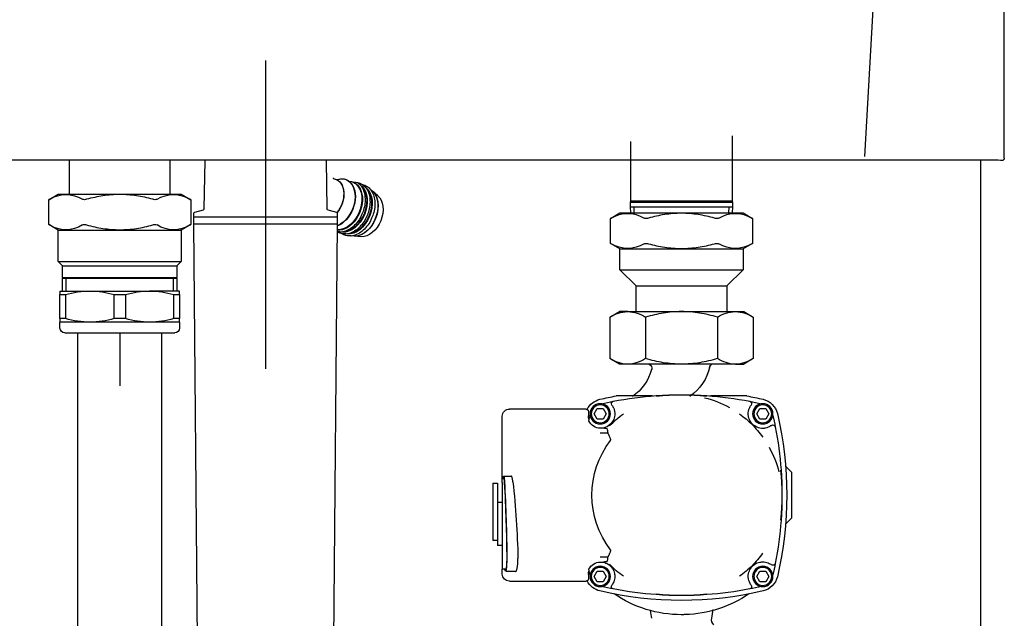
# Model space of a CAD drawing. Extents: x -156717 to 425753, y -51191 to 363295.
# Tile 70 of 256: x 68982 to 69394, y 113966 to 114217. Entities that reach past the tile are written whole.
import ezdxf
from ezdxf.lldxf.tags import DXFTag

# ---------------------------------------------------------------- set-up
doc = ezdxf.new("R2010")
doc.units = 0
doc.header["$LTSCALE"] = 50
doc.layers.get('0').update_dxf_attribs({"linetype": 'CONTINUOUS'})
doc.layers.add('WL561---_CV-D', color=2, linetype='CONTINUOUS')
tags = doc.linetypes.add('CENTER2', pattern=[28.575, 19.05, -3.175, 3.175, -3.175]).pattern_tags.tags
tags[10:11] = [DXFTag(74, 4), DXFTag(75, 0), DXFTag(340, '0'), DXFTag(46, 1.0), DXFTag(50, 0.0), DXFTag(44, 0.0), DXFTag(45, 0.0)]
tags[8:9] = [DXFTag(74, 4), DXFTag(75, 0), DXFTag(340, '0'), DXFTag(46, 1.0), DXFTag(50, 0.0), DXFTag(44, 0.0), DXFTag(45, 0.0)]
tags[6:7] = [DXFTag(74, 4), DXFTag(75, 0), DXFTag(340, '0'), DXFTag(46, 1.0), DXFTag(50, 0.0), DXFTag(44, 0.0), DXFTag(45, 0.0)]
tags[4:5] = [DXFTag(74, 4), DXFTag(75, 0), DXFTag(340, '0'), DXFTag(46, 1.0), DXFTag(50, 0.0), DXFTag(44, 0.0), DXFTag(45, 0.0)]

# ---------------------------------------------------------------- blocks, each defined once
blk = doc.blocks.new('FRAME FRONT DN65 3X')
at = {"linetype": 'Continuous'}
blk.add_line((1084, 825.81), (1084, 413.05), dxfattribs=at)
blk = doc.blocks.new('QUINTA PRO FRONT')
at = {"linetype": 'Continuous'}
for p, q in [((-250.03, -677.11), (-249.99, 71.01)), ((-191.72, -676.41), (-199.64, -536.99)), ((-249.03, -678.11), (-248.5, -678.11)), ((-248.5, -678.11), (-247.43, -677.98)), ((-247.43, -677.98), (247.41, -677.98))]:
    blk.add_line(p, q, dxfattribs=at)
blk.add_ellipse((-249.03, -677.11), major_axis=(0.707, 0.707), ratio=0.999695, start_param=2.356337, end_param=3.926849, dxfattribs=at)
blk = doc.blocks.new('QUINTA PRO EXC FRONT')
blk.add_blockref('QUINTA PRO FRONT', (0, 0))
blk = doc.blocks.new('PIPING LV DN65 FRONT')
at = {"color": 1, "linetype": 'CENTER2'}
blk.add_line((-141, 41.8), (-141, -87.15), dxfattribs=at)
at = {"linetype": 'Continuous'}
for p, q in [((-336.2, 10.22), (-336.2, -16.9)), ((-293.8, -16.9), (-293.8, 7.92)), ((-166.29, 0.01), (-166.66, -20.21)), ((-115.34, -20.21), (-115.71, 0.01)), ((-101, 0.01), (-101, -14.15)), ((-59, -14.15), (-59, 0.01)), ((-169.4, -7.64), (-170.14, -7.86)), ((-185.7, -12.79), (-188, -14.76)), ((-105.75, -14.15), (-109.71, -16.44)), ((-109.71, -16.43), (-109.71, -26.87)), ((-54.25, -14.15), (-105.75, -14.15)), ((-50.29, -16.44), (-54.25, -14.15)), ((-50.29, -26.87), (-50.29, -16.43)), ((-336.2, -16.9), (-336.35, -17.46)), ((-293.65, -17.46), (-336.35, -17.46)), ((-336.35, -17.46), (-336.35, -19.46)), ((-293.65, -19.46), (-336.35, -19.46)), ((-336.35, -19.46), (-336.24, -22)), ((-293.8, -16.9), (-336.2, -16.9)), ((-334.76, -21.94), (-334.87, -19.46)), ((-295.24, -21.94), (-295.13, -19.46)), ((-293.65, -17.46), (-293.8, -16.9)), ((-293.76, -22), (-293.65, -19.46)), ((-293.65, -19.46), (-293.65, -17.46)), ((-340.75, -22), (-344.71, -24.29)), ((-344.71, -24.28), (-344.71, -34.72)), ((-289.25, -22), (-340.75, -22)), ((-285.29, -24.29), (-289.25, -22)), ((-285.29, -34.72), (-285.29, -24.28)), ((-171, -22.13), (-171, -23.55)), ((-171, -23.75), (-111, -23.75)), ((-171, -23.75), (-171, -26.75)), ((-167.03, -20.69), (-170.63, -21.65)), ((-111.37, -21.65), (-114.97, -20.69)), ((-111, -23.55), (-111, -22.13)), ((-111, -26.75), (-111, -23.75)), ((-171, -26.75), (-111, -26.75)), ((-170.98, -26.75), (-168.38, -324.78)), ((-113.62, -324.78), (-111.02, -26.75)), ((-109.71, -26.86), (-105.75, -29.15)), ((-54.25, -29.15), (-50.29, -26.86)), ((-181.04, -31.93), (-178.02, -31.74)), ((-54.25, -29.15), (-105.75, -29.15)), ((-105.75, -29.15), (-105.75, -42.3)), ((-54.25, -42.3), (-54.25, -29.15)), ((-344.71, -34.71), (-340.75, -37)), ((-289.25, -37), (-340.75, -37)), ((-340.75, -37), (-340.75, -45.75)), ((-289.25, -37), (-285.29, -34.71)), ((-289.25, -45.75), (-289.25, -37)), ((-54.25, -42.3), (-105.75, -42.3)), ((-105.75, -42.3), (-103.9, -44.15)), ((-56.1, -44.15), (-103.9, -44.15)), ((-103.9, -44.15), (-103.9, -49.04)), ((-56.1, -44.15), (-54.25, -42.3)), ((-56.1, -49.04), (-56.1, -44.15)), ((-289.25, -45.75), (-340.75, -45.75)), ((-340.75, -45.75), (-334, -52.5)), ((-296, -52.5), (-289.25, -45.75)), ((-56.1, -49.04), (-103.9, -49.04)), ((-103.9, -49.04), (-103.5, -49.15)), ((-103.5, -49.15), (-103.9, -49.26)), ((-56.1, -49.26), (-103.9, -49.26)), ((-103.9, -49.26), (-103.9, -54.65)), ((-56.5, -49.15), (-103.5, -49.15)), ((-102.42, -54.65), (-102.42, -49.15)), ((-57.58, -54.65), (-57.58, -49.15)), ((-56.5, -49.15), (-56.1, -49.04)), ((-56.1, -49.26), (-56.5, -49.15)), ((-56.1, -54.65), (-56.1, -49.26)), ((-296, -52.5), (-334, -52.5)), ((-334, -52.5), (-334, -63.24)), ((-296, -63.24), (-296, -52.5)), ((-105, -54.65), (-92.5, -54.65)), ((-105, -56.15), (-105, -54.65)), ((-105, -56.15), (-105, -66.15)), ((-102.63, -56.15), (-105, -56.15)), ((-102.63, -66.15), (-102.63, -56.15)), ((-67.5, -54.65), (-92.5, -54.65)), ((-77.63, -56.15), (-82.37, -56.15)), ((-82.37, -56.15), (-82.37, -66.15)), ((-77.63, -66.15), (-77.63, -56.15)), ((-55, -54.65), (-67.5, -54.65)), ((-57.37, -56.15), (-57.37, -66.15)), ((-55, -56.15), (-57.37, -56.15)), ((-55, -54.65), (-55, -56.15)), ((-55, -66.15), (-55, -56.15)), ((-341, -63.24), (-345.02, -65.56)), ((-345.02, -65.56), (-345.02, -82.92)), ((-337.52, -63.24), (-341, -63.24)), ((-315, -63.24), (-337.52, -63.24)), ((-330.01, -65.56), (-330.01, -82.92)), ((-292.48, -63.24), (-315, -63.24)), ((-299.99, -65.56), (-299.99, -82.92)), ((-292.48, -63.24), (-289, -63.24)), ((-284.98, -65.56), (-289, -63.24)), ((-284.98, -65.56), (-284.98, -82.92)), ((-105, -67.65), (-105, -66.15)), ((-105, -66.15), (-102.63, -66.15)), ((-105, -67.65), (-92.5, -67.65)), ((-105, -67.65), (-105, -70.15)), ((-92.5, -67.65), (-67.5, -67.65)), ((-82.37, -66.15), (-77.63, -66.15)), ((-67.5, -67.65), (-55, -67.65)), ((-57.37, -66.15), (-55, -66.15)), ((-55, -66.15), (-55, -67.65)), ((-55, -70.15), (-55, -67.65)), ((-57, -72.15), (-103, -72.15)), ((-97.5, -72.15), (-97.5, -255.15)), ((-62.5, -255.15), (-62.5, -72.15)), ((-345.02, -82.92), (-341, -85.24)), ((-337.52, -85.24), (-341, -85.24)), ((-337.52, -85.24), (-315, -85.24)), ((-315, -85.24), (-292.48, -85.24)), ((-292.48, -85.24), (-289, -85.24)), ((-289, -85.24), (-284.98, -82.92)), ((-342.32, -98.5), (-327.18, -98.5)), ((-302.82, -98.5), (-287.68, -98.5)), ((-350.27, -103.8), (-351.54, -106)), ((-351.54, -106), (-350.27, -108.2)), ((-347.73, -103.8), (-350.27, -103.8)), ((-346.46, -106), (-347.73, -103.8)), ((-347.73, -108.2), (-346.46, -106)), ((-282.27, -103.8), (-283.54, -106)), ((-283.54, -106), (-282.27, -108.2)), ((-279.73, -103.8), (-282.27, -103.8)), ((-278.46, -106), (-279.73, -103.8)), ((-279.73, -108.2), (-278.46, -106)), ((-276.08, -105), (-276.08, -106.8)), ((-275.08, -104), (-273, -104)), ((-273, -104), (-272.66, -104)), ((-272.66, -104), (-253, -104)), ((-253, -104), (-250.38, -104)), ((-250.38, -104), (-243.02, -104)), ((-240.02, -133), (-240.02, -107)), ((-350.27, -108.2), (-347.73, -108.2)), ((-344.66, -110.34), (-344.7, -110.3)), ((-344.55, -110.45), (-344.66, -110.34)), ((-282.27, -108.2), (-279.73, -108.2)), ((-284.31, -114.14), (-284.31, -114.14)), ((-284.31, -114.14), (-281, -114.14)), ((-282, -112), (-281, -112)), ((-358.91, -128.25), (-361, -130.34)), ((-361, -130.34), (-361, -149.66)), ((-358.91, -128.25), (-358.75, -128.09)), ((-240.62, -132), (-243.74, -132)), ((-240, -133), (-240.62, -133)), ((-240, -134.78), (-240, -133)), ((-240, -134.78), (-240, -166.78)), ((-238, -135), (-238, -137.81)), ((-236, -135), (-238, -135)), ((-236, -135), (-236, -137.81)), ((-238, -137.81), (-238, -144.37)), ((-236, -137.81), (-236, -156.56)), ((-238, -143), (-240, -143)), ((-238, -144.37), (-238, -161)), ((-358.91, -151.75), (-361, -149.66)), ((-358.75, -151.91), (-358.91, -151.75)), ((-238, -159), (-236, -159)), ((-236, -156.56), (-236, -159)), ((-240, -161), (-238, -161)), ((-284.31, -165.86), (-284.31, -165.86)), ((-281, -165.86), (-284.31, -165.86)), ((-281, -168), (-282, -168)), ((-240, -166.78), (-240, -171)), ((-350.27, -171.8), (-351.54, -174)), ((-347.73, -171.8), (-350.27, -171.8)), ((-346.46, -174), (-347.73, -171.8)), ((-344.66, -169.66), (-344.7, -169.7)), ((-344.55, -169.55), (-344.66, -169.66)), ((-282.27, -171.8), (-283.54, -174)), ((-279.73, -171.8), (-282.27, -171.8)), ((-278.46, -174), (-279.73, -171.8)), ((-245.54, -172), (-241.46, -172)), ((-241.46, -171), (-240, -171)), ((-240.02, -173), (-240.02, -171)), ((-351.54, -174), (-350.27, -176.2)), ((-350.27, -176.2), (-347.73, -176.2)), ((-347.73, -176.2), (-346.46, -174)), ((-283.54, -174), (-282.27, -176.2)), ((-282.27, -176.2), (-279.73, -176.2)), ((-279.73, -176.2), (-278.46, -174)), ((-276.08, -173.2), (-276.08, -175)), ((-273, -176), (-275.08, -176)), ((-272.66, -176), (-273, -176)), ((-253, -176), (-272.66, -176)), ((-250.38, -176), (-253, -176)), ((-243.02, -176), (-250.38, -176))]:
    blk.add_line(p, q, dxfattribs=at)
blk.add_line((-80, -72.15), (-80, -94.3))
for centre, radius in [((-349, -106), 4.25), ((-349, -106), 3.75), ((-281, -106), 4.25), ((-281, -106), 3.75), ((-349, -174), 4.25), ((-349, -174), 3.75), ((-281, -174), 4.25), ((-281, -174), 3.75)]:
    blk.add_circle(centre, radius, dxfattribs=at)
for centre, radius, start, end in [((-150.47, 59.25), 85.96, 298.3018, 298.5048), ((-102.52, -27.4), 13.09, 58.05, 121.95), ((-94.72, -13.85), 2.6, 250.5098, 289.4902), ((-65.28, -13.85), 2.6, 250.5091, 289.4909), ((-57.48, -27.4), 13.09, 58.05, 121.95), ((-9.53, 59.25), 85.96, 241.4952, 241.6982), ((-167.16, -20.2), 0.5, 285, 359), ((-114.84, -20.2), 0.5, 181, 255), ((-385.47, 51.4), 85.96, 298.3018, 298.5048), ((-337.52, -35.25), 13.09, 58.05, 121.95), ((-329.72, -21.7), 2.6, 250.5098, 289.4902), ((-300.28, -21.7), 2.6, 250.5091, 289.4909), ((-292.48, -35.25), 13.09, 58.05, 121.95), ((-244.53, 51.4), 85.96, 241.4952, 241.6982), ((-170.5, -22.13), 0.5, 105, 180), ((-170.8, -23.55), 0.2, 180, 270), ((-111.5, -22.13), 0.5, 0, 75), ((-111.2, -23.55), 0.2, 270, 0), ((-150.47, -102.55), 85.96, 61.4952, 61.6982), ((-102.52, -15.9), 13.09, 238.05, 301.95), ((-94.72, -29.45), 2.6, 70.5091, 109.4909), ((-65.28, -29.45), 2.6, 70.5098, 109.4902), ((-57.48, -15.9), 13.09, 238.05, 301.95), ((-9.53, -102.55), 85.96, 118.3018, 118.5048), ((-385.47, -110.4), 85.96, 61.4952, 61.6982), ((-337.52, -23.75), 13.09, 238.05, 301.95), ((-329.72, -37.3), 2.6, 70.5091, 109.4909), ((-300.28, -37.3), 2.6, 70.5098, 109.4902), ((-292.48, -23.75), 13.09, 238.05, 301.95), ((-244.53, -110.4), 85.96, 118.3018, 118.5048), ((-92.26, -91.18), 36.53, 90.375, 106.4924), ((-92.79, -91.54), 36.89, 73.587, 89.5456), ((-67.26, -91.18), 36.53, 90.375, 106.4924), ((-67.79, -91.54), 36.89, 73.587, 89.5456), ((-336.99, -78.22), 14.99, 92.0046, 122.3796), ((-337.94, -77.9), 14.66, 57.2703, 88.3454), ((-291.96, -78.22), 14.99, 92.0046, 122.3796), ((-292.91, -77.9), 14.66, 57.2703, 88.3454), ((-92.21, -30.76), 36.89, 253.587, 269.5456), ((-92.74, -31.12), 36.53, 270.375, 286.4924), ((-67.21, -30.76), 36.89, 253.587, 269.5456), ((-67.74, -31.12), 36.53, 270.375, 286.4924), ((-103, -70.15), 2, 180, 270), ((-57, -70.15), 2, 270, 0), ((-336.99, -70.25), 14.99, 237.6204, 267.9954), ((-337.94, -70.58), 14.66, 271.6546, 302.7297), ((-328.69, -87), 2, 10.8298, 61.7094), ((-307.13, -82.11), 20.1, 191.8545, 235.6144), ((-300.58, -87), 2, 118.2906, 193.8647), ((-291.96, -70.25), 14.99, 237.6204, 267.9954), ((-292.91, -70.58), 14.66, 271.6546, 302.7297), ((-283.71, -82.66), 19.32, 194.3124, 236.119), ((-315, -246.51), 150.51, 100.4574, 103.0972), ((-315, -246.51), 148.51, 94.0743, 101.0748), ((-315, -246.51), 148.51, 85.9257, 94.0743), ((-315, -190.07), 92.05, 83.4797, 96.5203), ((-315, -246.51), 148.51, 78.9252, 85.9257), ((-315, -246.51), 150.51, 76.9028, 79.5426), ((-347.29, -107.71), 8, 103.0972, 166.9028), ((-315, -246.51), 148.51, 101.0748, 102.9843), ((-343.34, -101.75), 1, 101.0748, 216.8998), ((-349, -106), 6.08, 22.3525, 36.8998), ((-314.51, -140.19), 42.19, 103.9486, 119.2204), ((-281, -106), 6.08, 143.1002, 157.6475), ((-315, -246.51), 148.51, 77.0157, 78.9252), ((-286.66, -101.75), 1, 323.1002, 78.9252), ((-282.71, -107.71), 8, 26.6295, 76.9028), ((-208.49, -140), 150.51, 166.9028, 193.0972), ((-208.49, -140), 148.51, 167.0157, 168.9252), ((-313.34, -142.47), 44.71, 125.4668, 134.267), ((-311.82, -136.47), 37.03, 43.3091, 55.2523), ((-421.51, -140), 148.51, 12.0582, 12.9843), ((-281, -106.8), 4.92, 339.858, 0), ((-353.25, -111.66), 1, 53.1002, 168.9252), ((-349, -106), 6.08, 233.1002, 247.6475), ((-312.17, -141.96), 45.18, 135.7788, 144.4874), ((-349, -106), 6.08, 292.3525, 315), ((-349, -106), 6.08, 315, 337.6475), ((-281, -106), 6.08, 202.3525, 242.0218), ((-281, -106.8), 5.2, 270, 335.273), ((-208.49, -140), 148.51, 168.9252, 175.9257), ((-283.05, -117.55), 5.5, 87.7926, 99.2017), ((-281, -106), 6.08, 242.0218, 262.0776), ((-282.75, -97.7), 14.36, 269.6596, 273.6558), ((-315, -140), 37.48, 322.4188, 37.5812), ((-314.83, -140.48), 42.16, 150.7745, 166.0565), ((-208.49, -140), 148.51, 175.9257, 184.0743), ((-264.93, -140), 92.05, 173.4797, 186.5203), ((120.33, -174.35), 366.98, 173.7489, 178.7796), ((562.01, -176.98), 804.07, 176.96341, 179.25521), ((431.66, -172.25), 673.56, 176.8109, 179.53458), ((-208.49, -140), 148.51, 184.0743, 191.0748), ((-312.53, -138.34), 44.71, 215.4668, 224.267), ((-208.49, -140), 148.51, 191.0748, 192.9843), ((-353.25, -168.34), 1, 191.0748, 306.8998), ((-349, -174), 6.08, 112.3525, 126.8998), ((-349, -174), 6.08, 45, 67.6475), ((-281, -174), 6.08, 117.9782, 157.6475), ((-283.05, -162.45), 5.5, 260.7941, 272.2115), ((-281, -174), 6.08, 97.9224, 117.9782), ((-282.75, -182.28), 14.34, 86.341, 90.3429), ((-281, -173.2), 5.2, 24.727, 90), ((-349, -174), 6.08, 22.3525, 45), ((-313.04, -137.17), 45.18, 225.7788, 234.4874), ((-311.82, -143.53), 37.03, 304.748, 316.6907), ((-421.51, -140), 148.51, 347.0157, 347.9418), ((-281, -173.2), 4.92, 0, 20.142), ((-281.77, -161.75), 41.68, 346.0789, 347.0047), ((-347.29, -172.29), 8, 193.0972, 256.9028), ((-349, -174), 6.08, 323.1002, 337.6475), ((-281, -174), 6.08, 202.3525, 216.8998), ((-282.71, -172.29), 8, 283.0972, 333.3705), ((-315, -33.49), 150.51, 256.9028, 283.0972), ((-315, -33.49), 148.51, 257.0157, 258.9252), ((-343.34, -178.25), 1, 143.1002, 258.9252), ((-315, -33.49), 148.51, 258.9252, 265.9257), ((-315, -33.49), 148.51, 274.0743, 281.0748), ((-286.66, -178.25), 1, 281.0748, 36.8998), ((-315, -33.49), 148.51, 281.0748, 282.9843), ((-315, -140), 50, 235.6536, 268.2204), ((-315, -33.49), 148.51, 265.9257, 274.0743), ((-315, -89.93), 92.05, 263.4797, 276.5203), ((-315, -140), 50, 270, 304.3703), ((-1010.31, -293.46), 690.26, 8.49402, 8.8078), ((371.98, -292.03), 681.82, 171.24379, 171.5223), ((-330.58, -192), 3, 312.8334, 9.6501)]:
    blk.add_arc(centre, radius, start, end, dxfattribs=at)
for centre, major_axis, ratio, start_param, end_param in [((-170.85, -17.8), (3.95, -9.73), 0.679659, 2.603675, 5.748128), ((-170.75, -17.76), (-3.94, 9.71), 0.679659, 5.745268, 8.857964), ((-167.2, -16.32), (3.37, -8.32), 0.679659, 3.030592, 5.14256), ((-167.12, -16.29), (-3.37, 8.3), 0.679659, 0, 1.996095), ((-167.12, -16.29), (-3.37, 8.3), 0.679659, 6.222659, 6.283185), ((-180.39, -21.67), (3.94, -9.72), 0.679659, 3.241565, 6.183031), ((-177.78, -20.61), (4, -9.88), 0.679659, 3.379376, 6.074731), ((-177.65, -20.56), (-3.95, 9.73), 0.679659, 0.349495, 2.813169), ((-175.74, -19.79), (4, -9.88), 0.679659, 3.377767, 6.088176), ((-175.61, -19.73), (-3.95, 9.73), 0.679659, 0.349495, 2.813169), ((-173.57, -18.91), (-3.95, 9.73), 0.679659, 0, 2.936441), ((-173.7, -18.96), (4, -9.88), 0.679659, 2.893468, 6.088175), ((-183.19, -22.81), (3.57, -8.8), 0.679659, 3.365759, 6.059019), ((-180.31, -21.64), (-3.95, 9.73), 0.679659, 0.136486, 2.872676), ((-275.08, -105), (1, 0), 0.999391, 2.067598, 3.141593), ((-275.08, -105), (1, 0), 0.999391, 1.570796, 2.067598), ((-243.02, -107), (0, -3), 0.999946, 1.570796, 3.141593), ((-315, -96.81), (0, -53.99), 0.600156, 1.244014, 1.283315), ((-315, -183.19), (0, 53.99), 0.600156, -1.283315, -1.244014), ((-275.08, -175), (1, 0), 0.999391, 3.141593, 4.215588), ((-275.08, -175), (1, 0), 0.999391, 4.215588, 4.712389), ((-243.02, -173), (0, -3), 0.999946, 0, 1.570796)]:
    blk.add_ellipse(centre, major_axis=major_axis, ratio=ratio, start_param=start_param, end_param=end_param, dxfattribs=at)
for points in [[(-169.25, -7.27), (-169.26, -7.47), (-169.33, -7.6), (-169.45, -7.65)], [(-172.53, -29.96), (-171.98, -29.96), (-171.49, -29.95), (-171.02, -29.88)]]:
    blk.add_open_spline(points, degree=3, dxfattribs=at)
for points, knots in [([(-181.45, -10.08), (-181.47, -10.08), (-182.16, -10.21), (-183.53, -10.78), (-185.11, -12.27), (-186.21, -14.34), (-186.77, -16.86), (-186.74, -19.64), (-186.17, -22.45), (-185.47, -24), (-185.08, -24.82)], [0.0700935, 0.0700935, 0.0700935, 0.0700935, 0.0742579, 0.208009, 0.3408641, 0.4742936, 0.6101429, 0.7476008, 0.8854775, 1, 1, 1, 1]), ([(-177.5, -8.98), (-179.43, -9.26), (-180.12, -9.38), (-181.5, -9.95), (-183.07, -11.45), (-184.17, -13.51), (-184.73, -16.03), (-184.7, -18.82), (-184.13, -21.62), (-183.43, -23.17), (-183.04, -23.99)], [0.0700935, 0.0700935, 0.0700935, 0.0700935, 0.0742579, 0.208009, 0.3408641, 0.4742936, 0.6101429, 0.7476008, 0.8854775, 1, 1, 1, 1]), ([(-179.41, -9.25), (-180, -9.64), (-181.04, -10.63), (-182.13, -12.69), (-182.69, -15.2), (-182.66, -17.99), (-182.09, -20.79), (-181.39, -22.34), (-181, -23.16)], [0.2101693, 0.2101693, 0.2101693, 0.2101693, 0.3408641, 0.4742936, 0.6101429, 0.7476008, 0.8854775, 1, 1, 1, 1]), ([(-93.86, -16.29), (-92.72, -15.99), (-91.58, -15.7), (-89.28, -15.21), (-88.13, -15), (-84.66, -14.48), (-82.34, -14.29), (-78.83, -14.29), (-77.66, -14.34), (-75.3, -14.52), (-74.13, -14.66), (-70.66, -15.18), (-68.39, -15.68), (-66.14, -16.29)], [0, 0, 0, 0, 0.125, 0.125, 0.25, 0.25, 0.5, 0.5, 0.625, 0.625, 0.75, 0.75, 1, 1, 1, 1]), ([(-328.86, -24.14), (-327.72, -23.84), (-326.58, -23.55), (-324.28, -23.06), (-323.13, -22.85), (-319.66, -22.33), (-317.34, -22.14), (-313.83, -22.14), (-312.66, -22.19), (-310.3, -22.37), (-309.13, -22.51), (-305.66, -23.03), (-303.39, -23.53), (-301.14, -24.14)], [0, 0, 0, 0, 0.125, 0.125, 0.25, 0.25, 0.5, 0.5, 0.625, 0.625, 0.75, 0.75, 1, 1, 1, 1]), ([(-183.04, -23.99), (-182.97, -24.16), (-182.56, -25.18), (-181.26, -26.98), (-179.31, -28.98), (-177.1, -30.28), (-175.41, -30.87), (-174.65, -30.8), (-174.57, -30.79)], [0, 0, 0, 0, 0.039678, 0.273674, 0.508279, 0.743714, 0.979022, 1, 1, 1, 1]), ([(-181, -23.16), (-180.93, -23.34), (-180.52, -24.36), (-179.22, -26.16), (-177.27, -28.16), (-175.06, -29.45), (-173.37, -30.05), (-172.61, -29.97), (-172.53, -29.96)], [0, 0, 0, 0, 0.039678, 0.273674, 0.508279, 0.743714, 0.979022, 1, 1, 1, 1]), ([(-185.08, -24.82), (-185.01, -24.99), (-184.6, -26.01), (-183.3, -27.81), (-181.35, -29.81), (-179.14, -31.1), (-177.45, -31.7), (-176.68, -31.62), (-176.61, -31.62)], [0, 0, 0, 0, 0.039678, 0.273674, 0.508279, 0.743714, 0.979022, 1, 1, 1, 1]), ([(-66.14, -27.01), (-68.39, -27.62), (-70.66, -28.12), (-74.13, -28.64), (-75.3, -28.78), (-77.66, -28.96), (-78.83, -29.01), (-82.34, -29.01), (-84.66, -28.82), (-88.13, -28.3), (-89.28, -28.09), (-91.58, -27.6), (-92.72, -27.31), (-93.86, -27.01)], [0, 0, 0, 0, 0.25, 0.25, 0.375, 0.375, 0.5, 0.5, 0.75, 0.75, 0.875, 0.875, 1, 1, 1, 1]), ([(-176.61, -31.62), (-175.87, -31.61), (-174.68, -31.58), (-173.53, -31.04), (-173.04, -30.71)], [0, 0, 0, 0, 0.1357384, 0.2561301, 0.2561301, 0.2561301, 0.2561301]), ([(-174.57, -30.79), (-173.83, -30.79), (-172.64, -30.76), (-171.49, -30.21), (-171, -29.88)], [0, 0, 0, 0, 0.1357384, 0.2561301, 0.2561301, 0.2561301, 0.2561301]), ([(-301.14, -34.86), (-303.39, -35.47), (-305.66, -35.97), (-309.13, -36.49), (-310.3, -36.63), (-312.66, -36.81), (-313.83, -36.86), (-317.34, -36.86), (-319.66, -36.67), (-323.13, -36.15), (-324.28, -35.94), (-326.58, -35.45), (-327.72, -35.16), (-328.86, -34.86)], [0, 0, 0, 0, 0.25, 0.25, 0.375, 0.375, 0.5, 0.5, 0.75, 0.75, 0.875, 0.875, 1, 1, 1, 1]), ([(-330.01, -65.56), (-328.79, -65.21), (-327.56, -64.88), (-325.06, -64.31), (-323.82, -64.06), (-320.06, -63.46), (-317.54, -63.24), (-315, -63.24)], [0, 0, 0, 0, 0.25, 0.25, 0.5, 0.5, 1, 1, 1, 1]), ([(-315, -63.24), (-313.73, -63.24), (-312.46, -63.29), (-309.9, -63.51), (-308.63, -63.67), (-304.88, -64.28), (-302.42, -64.86), (-299.99, -65.56)], [0, 0, 0, 0, 0.25, 0.25, 0.5, 0.5, 1, 1, 1, 1]), ([(-330.01, -82.92), (-328.79, -83.27), (-327.56, -83.59), (-325.06, -84.17), (-323.82, -84.41), (-320.06, -85.02), (-317.54, -85.24), (-315, -85.24)], [0, 0, 0, 0, 0.25, 0.25, 0.5, 0.5, 1, 1, 1, 1]), ([(-315, -85.24), (-313.73, -85.24), (-312.46, -85.18), (-309.9, -84.97), (-308.63, -84.81), (-304.88, -84.2), (-302.42, -83.62), (-299.99, -82.92)], [0, 0, 0, 0, 0.25, 0.25, 0.5, 0.5, 1, 1, 1, 1]), ([(-343.37, -108.31), (-343.22, -107.94), (-343.1, -107.57), (-342.98, -106.99), (-342.95, -106.79), (-342.91, -106.4), (-342.9, -106.2), (-342.9, -105.6), (-342.94, -105.21), (-343.1, -104.44), (-343.22, -104.06), (-343.37, -103.69)], [0, 0, 0, 0, 0.25, 0.25, 0.375, 0.375, 0.5, 0.5, 0.75, 0.75, 1, 1, 1, 1]), ([(-286.63, -103.69), (-286.78, -104.06), (-286.9, -104.43), (-287.02, -105.01), (-287.05, -105.21), (-287.09, -105.6), (-287.1, -105.8), (-287.1, -106.4), (-287.06, -106.79), (-286.9, -107.56), (-286.78, -107.94), (-286.63, -108.31)], [0, 0, 0, 0, 0.25, 0.25, 0.375, 0.375, 0.5, 0.5, 0.75, 0.75, 1, 1, 1, 1]), ([(-351.31, -111.63), (-350.94, -111.78), (-350.57, -111.9), (-349.99, -112.02), (-349.79, -112.05), (-349.4, -112.09), (-349.2, -112.1), (-348.6, -112.1), (-348.21, -112.06), (-347.44, -111.9), (-347.06, -111.78), (-346.69, -111.63)], [0, 0, 0, 0, 0.25, 0.25, 0.375, 0.375, 0.5, 0.5, 0.75, 0.75, 1, 1, 1, 1]), ([(-285.3, -117.14), (-285.33, -117.1), (-285.35, -117.06), (-285.39, -116.96), (-285.39, -116.91), (-285.39, -116.76), (-285.37, -116.66), (-285.28, -116.38), (-285.21, -116.2), (-285.07, -115.86), (-284.99, -115.69), (-284.85, -115.37), (-284.79, -115.23), (-284.67, -114.95), (-284.61, -114.82), (-284.51, -114.6), (-284.46, -114.5), (-284.39, -114.34), (-284.36, -114.27), (-284.32, -114.18), (-284.31, -114.15), (-284.31, -114.14)], [0, 0, 0, 0, 0.03125, 0.03125, 0.0625, 0.0625, 0.125, 0.125, 0.25, 0.25, 0.375, 0.375, 0.5, 0.5, 0.625, 0.625, 0.75, 0.75, 0.875, 0.875, 1, 1, 1, 1]), ([(-244.46, -134.39), (-244.43, -134.08), (-244.39, -133.8), (-244.31, -133.28), (-244.26, -133.05), (-244.16, -132.65), (-244.11, -132.49), (-244.02, -132.29), (-243.99, -132.23), (-243.94, -132.14), (-243.88, -132.06), (-243.82, -132.02), (-243.78, -132), (-243.76, -132), (-243.74, -132)], [0, 0, 0, 0, 0.125, 0.125, 0.25, 0.25, 0.375, 0.375, 0.4375, 0.4375, 0.5, 0.5625, 0.5625, 0.5977579, 0.5977579, 0.5977579, 0.5977579]), ([(-240.43, -133.13), (-240.45, -132.9), (-240.47, -132.71), (-240.5, -132.39), (-240.52, -132.26), (-240.56, -132.08), (-240.59, -132.02), (-240.62, -132), (-240.63, -132), (-240.66, -132.02), (-240.68, -132.06), (-240.7, -132.14), (-240.73, -132.23), (-240.74, -132.29), (-240.78, -132.49), (-240.8, -132.66), (-240.83, -132.96), (-240.84, -133.07), (-240.87, -133.3), (-240.88, -133.42), (-240.9, -133.8), (-240.92, -134.08), (-240.94, -134.39)], [0, 0, 0, 0, 0.125, 0.125, 0.25, 0.25, 0.375, 0.375, 0.4375, 0.4375, 0.5, 0.5625, 0.5625, 0.625, 0.625, 0.75, 0.75, 0.8125, 0.8125, 0.875, 0.875, 1, 1, 1, 1]), ([(-240.62, -133), (-240.64, -133), (-240.66, -133.02), (-240.69, -133.11), (-240.7, -133.16), (-240.72, -133.27), (-240.73, -133.33), (-240.77, -133.56), (-240.79, -133.76), (-240.83, -134.22), (-240.85, -134.49), (-240.86, -134.78)], [0.5314292, 0.5314292, 0.5314292, 0.5314292, 0.625, 0.625, 0.6875, 0.6875, 0.75, 0.75, 0.875, 0.875, 1, 1, 1, 1]), ([(-284.31, -165.86), (-284.31, -165.85), (-284.32, -165.82), (-284.36, -165.73), (-284.39, -165.66), (-284.46, -165.5), (-284.51, -165.4), (-284.61, -165.18), (-284.67, -165.05), (-284.79, -164.77), (-284.86, -164.62), (-284.99, -164.31), (-285.07, -164.14), (-285.21, -163.8), (-285.28, -163.62), (-285.37, -163.34), (-285.39, -163.24), (-285.39, -163.09), (-285.39, -163.04), (-285.36, -162.94), (-285.33, -162.9), (-285.3, -162.86)], [0, 0, 0, 0, 0.125, 0.125, 0.25, 0.25, 0.375, 0.375, 0.5, 0.5, 0.625, 0.625, 0.75, 0.75, 0.875, 0.875, 0.9375, 0.9375, 0.96875, 0.96875, 1, 1, 1, 1]), ([(-346.69, -168.37), (-347.06, -168.22), (-347.43, -168.1), (-348.01, -167.98), (-348.21, -167.95), (-348.6, -167.91), (-348.8, -167.9), (-349.4, -167.9), (-349.79, -167.94), (-350.56, -168.1), (-350.94, -168.22), (-351.31, -168.37)], [0, 0, 0, 0, 0.25, 0.25, 0.375, 0.375, 0.5, 0.5, 0.75, 0.75, 1, 1, 1, 1]), ([(-245.54, -172), (-245.6, -172), (-245.66, -171.97), (-245.76, -171.88), (-245.8, -171.83), (-245.88, -171.7), (-245.92, -171.63), (-246.03, -171.37), (-246.1, -171.16), (-246.2, -170.78), (-246.24, -170.64), (-246.3, -170.35), (-246.32, -170.19), (-246.38, -169.87), (-246.4, -169.7), (-246.44, -169.34), (-246.46, -169.15), (-246.52, -168.58), (-246.54, -168.19), (-246.57, -167.36), (-246.57, -166.95), (-246.56, -166.53)], [0.1551728, 0.1551728, 0.1551728, 0.1551728, 0.25, 0.25, 0.3125, 0.3125, 0.375, 0.375, 0.5, 0.5, 0.5625, 0.5625, 0.625, 0.625, 0.6875, 0.6875, 0.75, 0.75, 0.875, 0.875, 1, 1, 1, 1]), ([(-241.46, -172), (-241.47, -172), (-241.48, -172), (-241.51, -171.98), (-241.53, -171.95), (-241.57, -171.87), (-241.59, -171.82), (-241.63, -171.7), (-241.65, -171.62), (-241.71, -171.36), (-241.75, -171.15), (-241.8, -170.76), (-241.82, -170.62), (-241.85, -170.33), (-241.87, -170.17), (-241.91, -169.68), (-241.94, -169.32), (-241.96, -168.76), (-241.97, -168.56), (-241.98, -168.17), (-241.99, -167.97), (-242, -167.35), (-242, -166.94), (-242, -166.53)], [0.1542349, 0.1542349, 0.1542349, 0.1542349, 0.1875, 0.1875, 0.25, 0.25, 0.3125, 0.3125, 0.375, 0.375, 0.5, 0.5, 0.5625, 0.5625, 0.625, 0.625, 0.75, 0.75, 0.8125, 0.8125, 0.875, 0.875, 1, 1, 1, 1]), ([(-241.88, -166.78), (-241.89, -167.18), (-241.88, -167.58), (-241.86, -168.16), (-241.86, -168.35), (-241.84, -168.72), (-241.83, -168.9), (-241.81, -169.24), (-241.79, -169.41), (-241.77, -169.71), (-241.75, -169.86), (-241.72, -170.12), (-241.7, -170.24), (-241.66, -170.46), (-241.65, -170.56), (-241.59, -170.8), (-241.55, -170.91), (-241.49, -170.99), (-241.47, -171), (-241.45, -171)], [0, 0, 0, 0, 0.125, 0.125, 0.1875, 0.1875, 0.25, 0.25, 0.3125, 0.3125, 0.375, 0.375, 0.4375, 0.4375, 0.5, 0.5, 0.625, 0.625, 0.6800334, 0.6800334, 0.6800334, 0.6800334]), ([(-343.37, -176.31), (-343.22, -175.94), (-343.1, -175.57), (-342.98, -174.99), (-342.95, -174.79), (-342.91, -174.4), (-342.9, -174.2), (-342.9, -173.6), (-342.94, -173.21), (-343.1, -172.44), (-343.22, -172.06), (-343.37, -171.69)], [0, 0, 0, 0, 0.25, 0.25, 0.375, 0.375, 0.5, 0.5, 0.75, 0.75, 1, 1, 1, 1]), ([(-286.63, -171.69), (-286.78, -172.06), (-286.9, -172.43), (-287.02, -173.01), (-287.05, -173.21), (-287.09, -173.6), (-287.1, -173.8), (-287.1, -174.4), (-287.06, -174.79), (-286.9, -175.56), (-286.78, -175.94), (-286.63, -176.31)], [0, 0, 0, 0, 0.25, 0.25, 0.375, 0.375, 0.5, 0.5, 0.75, 0.75, 1, 1, 1, 1]), ([(-316.56, -189.98), (-316.04, -189.99), (-315.52, -190), (-314.93, -190), (-314.86, -190), (-314.79, -190)], [0.4530822, 0.4530822, 0.4530822, 0.4530822, 0.5, 0.5, 0.50638366, 0.50638366, 0.50638366, 0.50638366])]:
    blk.add_open_spline(points, degree=3, knots=knots, dxfattribs=at)
blk = doc.blocks.new('RAYUU')
at = {"xscale": -1}
for name, p in [('QUINTA PRO EXC FRONT', (67931.48, 115389.29)), ('FRAME FRONT DN65 3X', (69255.49, 113885.5)), ('PIPING LV DN65 FRONT', (67731.48, 114711.29))]:
    blk.add_blockref(name, p, dxfattribs=at)

msp = doc.modelspace()

# ---------------------------------------------------------------- block references
at = {"layer": 'WL561---_CV-D'}
msp.add_blockref('RAYUU', (1212.57352, -553.51446), dxfattribs=at)

doc.saveas('drawing.dxf')
